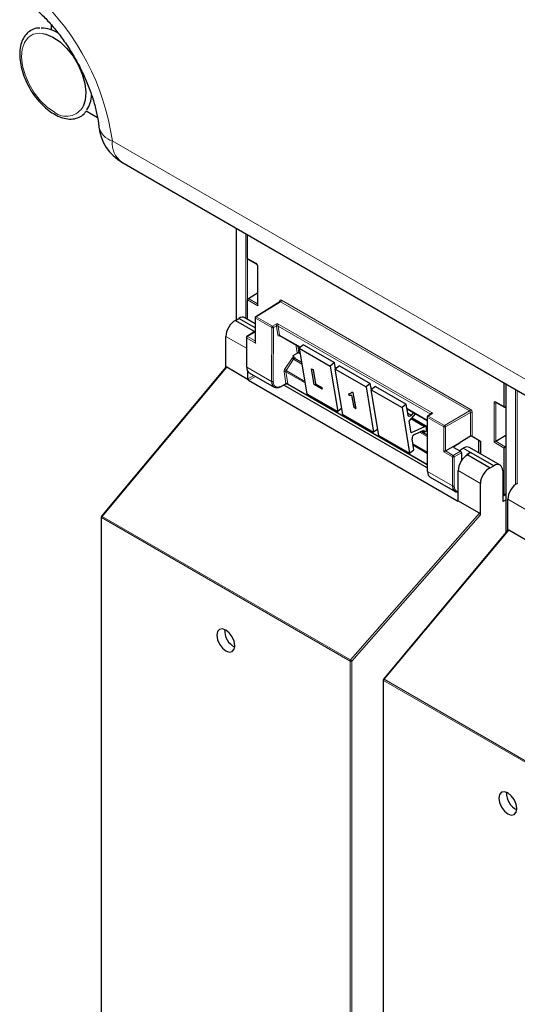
# Paper-space layout 'Blatt2' of a CAD drawing. Header units: millimetres. Extents: x 5 to 418, y 2 to 292.
# Tile 4 of 115: x 83 to 96, y 125 to 152. Entities that reach past the tile are written whole.
import ezdxf

# ---------------------------------------------------------------- set-up
doc = ezdxf.new("R2010")
doc.units = ezdxf.units.MM

psp = doc.layouts.new('Blatt2')

# ---------------------------------------------------------------- linework, layer by layer
at = {"color": 7, "linetype": 'Continuous', "lineweight": 25}
for p, q in [((83.804, 151.736), (83.804, 151.598)), ((84.739, 149.424), (85.041, 149.25)), ((85.701, 148.048), (98.847, 140.459)), ((88.765, 146.28), (88.765, 143.808)), ((89.076, 145.464), (89.076, 146.1)), ((89.083, 145.448), (89.309, 145.318)), ((89.34, 145.265), (89.34, 144.225)), ((89.076, 143.828), (89.076, 144.349)), ((89.099, 144.389), (89.34, 144.538)), ((89.943, 144.303), (89.293, 143.901)), ((88.749, 143.798), (88.838, 143.853)), ((88.749, 143.798), (89.277, 143.493)), ((89.277, 143.599), (88.838, 143.853)), ((89.277, 143.712), (89.002, 143.871)), ((89.277, 143.873), (89.277, 143.222)), ((88.491, 142.536), (88.491, 143.373)), ((89.042, 143.339), (89.042, 142.563)), ((89.243, 143.482), (89.057, 143.367)), ((89.277, 143.47), (89.26, 143.48)), ((89.943, 143.396), (90.496, 143.077)), ((90.581, 143.143), (90.465, 143.052)), ((90.465, 143.052), (90.67, 141.83)), ((90.465, 143.052), (91.29, 142.576)), ((90.581, 143.143), (91.406, 142.667)), ((90.413, 142.922), (90.29, 142.851)), ((90.29, 142.851), (90.297, 142.81)), ((90.297, 142.81), (90.297, 142.81)), ((90.529, 142.667), (90.343, 142.775)), ((90.46, 142.93), (90.488, 142.914)), ((88.495, 142.542), (85.154, 138.543)), ((89.094, 142.208), (88.514, 142.543)), ((90.867, 142.076), (90.795, 142.504)), ((90.795, 142.504), (90.838, 142.479)), ((90.795, 142.504), (90.796, 142.504)), ((90.796, 142.504), (90.839, 142.48)), ((90.838, 142.479), (90.839, 142.48)), ((90.838, 142.479), (90.901, 142.101)), ((90.839, 142.48), (90.903, 142.102)), ((91.406, 142.667), (91.29, 142.576)), ((91.29, 142.576), (91.495, 141.354)), ((91.434, 142.497), (91.406, 142.667)), ((91.427, 142.54), (91.463, 142.519)), ((91.547, 142.585), (91.431, 142.495)), ((91.431, 142.495), (92.256, 142.018)), ((91.636, 141.272), (91.431, 142.495)), ((91.547, 142.585), (92.372, 142.109)), ((89.086, 142.233), (89.086, 142.426)), ((89.119, 142.397), (89.789, 142.011)), ((94.696, 138.953), (89.097, 142.185)), ((89.97, 142.022), (90.115, 142.1)), ((93.901, 139.842), (90.05, 142.065)), ((90.147, 142.099), (93.901, 139.932)), ((91.081, 141.952), (90.867, 142.076)), ((90.901, 142.101), (90.903, 142.102)), ((90.901, 142.101), (91.073, 142.002)), ((90.903, 142.102), (91.074, 142.003)), ((91.073, 142.002), (91.074, 142.003)), ((91.073, 142.002), (91.081, 141.952)), ((91.074, 142.003), (91.082, 141.953)), ((91.081, 141.952), (91.082, 141.953)), ((92.372, 142.109), (92.256, 142.018)), ((92.256, 142.018), (92.461, 140.796)), ((92.401, 141.939), (92.372, 142.109)), ((92.394, 141.982), (92.429, 141.961)), ((92.514, 142.027), (92.398, 141.937)), ((92.514, 142.027), (93.339, 141.551)), ((95.968, 141.485), (95.968, 142.122)), ((96.011, 142.097), (96.011, 138.099)), ((90.67, 141.83), (91.495, 141.354)), ((91.795, 141.831), (91.796, 141.832)), ((91.803, 141.781), (91.795, 141.831)), ((91.877, 141.884), (91.878, 141.885)), ((91.877, 141.884), (91.905, 141.868)), ((91.878, 141.885), (91.906, 141.869)), ((91.935, 141.46), (91.878, 141.798)), ((91.905, 141.868), (91.906, 141.869)), ((91.905, 141.868), (91.977, 141.435)), ((91.906, 141.869), (91.979, 141.436)), ((92.398, 141.937), (93.223, 141.46)), ((92.602, 140.715), (92.398, 141.937)), ((91.608, 141.442), (91.495, 141.354)), ((91.977, 141.435), (91.935, 141.46)), ((91.977, 141.435), (91.979, 141.436)), ((93.339, 141.551), (93.223, 141.46)), ((93.223, 141.46), (93.427, 140.238)), ((93.388, 141.256), (93.339, 141.551)), ((93.36, 141.424), (93.898, 141.114)), ((95.748, 141.601), (95.974, 141.47)), ((96.011, 141.483), (95.99, 141.471)), ((91.636, 141.272), (92.461, 140.796)), ((93.414, 141.099), (93.585, 141.294)), ((93.532, 141.324), (93.472, 141.255)), ((93.861, 140.945), (93.475, 141.168)), ((93.488, 141.183), (93.898, 140.946)), ((93.897, 141.206), (93.901, 139.757)), ((94.002, 141.289), (93.913, 141.234)), ((92.574, 140.884), (92.461, 140.796)), ((93.468, 140.781), (93.414, 141.099)), ((93.826, 140.944), (93.468, 140.781)), ((93.884, 140.879), (93.878, 140.919)), ((93.898, 140.876), (93.883, 140.884)), ((92.602, 140.715), (93.427, 140.238)), ((93.543, 140.329), (93.494, 140.624)), ((93.558, 140.74), (93.81, 140.855)), ((93.899, 140.723), (93.731, 140.819)), ((93.773, 140.838), (93.825, 140.808)), ((93.81, 140.855), (93.815, 140.824)), ((95.062, 140.69), (94.783, 140.527)), ((95.108, 140.691), (95.334, 140.561)), ((95.741, 140.556), (96.011, 140.722)), ((94.389, 140.297), (94.783, 140.525)), ((94.613, 140.417), (94.783, 140.525)), ((94.613, 140.39), (94.794, 140.286)), ((94.783, 140.527), (94.783, 140.525)), ((95.857, 139.914), (95.036, 140.387)), ((95.289, 140.242), (95.289, 140.587)), ((95.334, 140.561), (95.334, 140.216)), ((95.968, 139.118), (95.968, 140.371)), ((95.99, 140.411), (96.011, 140.425)), ((93.427, 140.238), (93.543, 140.329)), ((94.817, 140.245), (94.817, 140.032)), ((94.989, 140.196), (94.973, 140.186)), ((94.989, 140.196), (95.595, 139.846)), ((95.071, 140.245), (95.079, 140.25)), ((95.687, 139.899), (95.079, 140.25)), ((95.595, 139.846), (95.687, 139.899)), ((93.979, 139.591), (94.648, 139.205)), ((94.732, 138.974), (94.732, 139.77)), ((95.927, 139.761), (95.927, 138.966)), ((95.328, 138.58), (95.328, 139.426)), ((95.944, 139.105), (95.927, 139.114)), ((95.961, 139.103), (96.011, 139.134)), ((95.304, 138.623), (94.724, 138.958)), ((95.951, 138.952), (96.011, 138.984)), ((96.065, 138.164), (96.065, 139.001)), ((85.146, 138.522), (85.146, 120.63)), ((96.069, 138.169), (92.728, 134.171)), ((96.668, 137.836), (96.088, 138.171)), ((92.72, 134.149), (92.72, 116.258))]:
    psp.add_line(p, q, dxfattribs=at)
at = {"color": 7, "linetype": 'Continuous', "lineweight": 18}
for p, q in [((85.442, 148.621), (98.588, 141.032)), ((88.774, 146.274), (88.774, 143.814)), ((89.024, 143.859), (89.024, 146.13)), ((89.07, 146.103), (89.07, 143.832)), ((89.076, 145.464), (89.302, 145.333)), ((89.35, 145.251), (89.35, 144.192)), ((89.35, 144.192), (89.076, 144.349)), ((89.099, 144.389), (89.34, 144.25)), ((89.983, 144.342), (95.061, 141.41)), ((89.96, 144.301), (89.31, 143.9)), ((89.936, 144.299), (89.936, 144.315)), ((95.038, 141.37), (89.96, 144.301)), ((89.723, 143.608), (89.287, 143.859)), ((89.287, 143.859), (89.287, 143.189)), ((89.31, 143.9), (89.746, 143.648)), ((89.719, 142.164), (89.723, 143.608)), ((89.746, 143.648), (89.872, 143.721)), ((89.769, 143.608), (89.766, 142.163)), ((89.849, 143.653), (89.769, 143.608)), ((89.89, 143.403), (89.849, 143.645)), ((89.872, 143.721), (94.052, 141.308)), ((93.983, 141.29), (89.896, 143.65)), ((89.896, 143.65), (89.936, 143.407)), ((89.042, 143.055), (88.491, 143.373)), ((89.051, 143.325), (89.051, 142.549)), ((89.287, 143.189), (89.051, 143.325)), ((89.26, 143.48), (89.075, 143.366)), ((89.075, 143.366), (89.277, 143.248)), ((89.963, 143.385), (89.921, 143.379)), ((89.936, 143.407), (90.502, 143.081)), ((90.407, 142.937), (90.372, 143.149)), ((90.424, 143.119), (90.454, 142.941)), ((90.071, 142.48), (90.273, 142.784)), ((90.311, 142.758), (90.109, 142.454)), ((90.311, 142.758), (90.536, 142.629)), ((90.349, 142.796), (90.353, 142.769)), ((90.454, 142.941), (90.487, 142.922)), ((88.514, 142.543), (85.169, 138.54)), ((89.051, 142.549), (89.719, 142.164)), ((90.52, 142.673), (90.528, 142.678)), ((91.426, 142.547), (91.468, 142.523)), ((89.086, 142.233), (89.245, 142.324)), ((89.292, 142.297), (89.097, 142.185)), ((90.107, 142.107), (90.054, 142.42)), ((90.62, 142.124), (90.101, 142.424)), ((90.101, 142.424), (90.153, 142.111)), ((90.109, 142.454), (90.614, 142.163)), ((89.977, 142.037), (90.107, 142.107)), ((90.154, 142.102), (93.901, 139.939)), ((92.392, 141.989), (92.434, 141.965)), ((96.02, 142.091), (96.02, 138.111)), ((96.27, 139.394), (96.27, 141.947)), ((96.317, 141.92), (96.317, 139.422)), ((93.359, 141.432), (93.897, 141.121)), ((95.694, 140.529), (95.694, 141.589)), ((95.756, 141.596), (95.741, 141.588)), ((95.741, 141.588), (95.741, 140.556)), ((95.742, 141.616), (95.968, 141.485)), ((93.379, 141.309), (93.472, 141.255)), ((93.463, 141.154), (93.826, 140.944)), ((93.492, 141.187), (93.898, 140.953)), ((93.907, 141.192), (93.911, 139.744)), ((94.343, 140.941), (93.907, 141.192)), ((94.052, 141.308), (93.93, 141.233)), ((93.93, 141.233), (94.366, 140.981)), ((93.985, 141.279), (93.983, 141.29)), ((94.366, 140.981), (95.038, 141.37)), ((95.062, 141.329), (94.389, 140.941)), ((95.062, 140.69), (95.062, 141.329)), ((95.108, 141.329), (95.108, 140.691)), ((94.343, 140.27), (94.343, 140.941)), ((94.389, 140.941), (94.389, 140.297)), ((93.697, 140.804), (93.899, 140.687)), ((93.783, 140.843), (93.815, 140.824)), ((93.898, 140.865), (93.885, 140.873)), ((93.517, 140.487), (93.9, 140.266)), ((93.9, 140.231), (93.523, 140.448)), ((94.613, 140.417), (94.613, 140.39)), ((94.867, 140.373), (95.079, 140.25)), ((95.279, 140.247), (95.279, 140.592)), ((95.968, 140.371), (95.694, 140.529)), ((95.74, 140.555), (95.99, 140.411)), ((94.578, 140.134), (94.343, 140.27)), ((94.389, 140.297), (94.601, 140.175)), ((94.578, 139.358), (94.578, 140.134)), ((94.601, 140.175), (94.794, 140.286)), ((94.817, 140.245), (94.625, 140.134)), ((94.625, 140.134), (94.625, 139.358)), ((95.048, 140.259), (95.071, 140.245)), ((93.911, 139.744), (94.578, 139.358)), ((95.328, 139.426), (94.732, 139.77)), ((95.968, 139.118), (96.011, 139.145)), ((94.696, 138.953), (94.732, 138.975)), ((95.927, 138.966), (95.951, 138.952)), ((96.616, 138.683), (96.065, 139.001)), ((91.827, 134.657), (85.156, 138.508)), ((85.156, 138.508), (85.156, 120.616)), ((85.169, 138.54), (91.84, 134.689)), ((91.84, 134.689), (95.304, 138.623)), ((95.328, 138.58), (91.874, 134.657)), ((96.088, 138.171), (92.743, 134.168)), ((91.827, 116.765), (91.827, 134.657)), ((91.874, 134.657), (91.874, 116.765)), ((99.401, 130.285), (92.73, 134.136)), ((92.73, 134.136), (92.73, 116.244)), ((92.743, 134.168), (99.414, 130.316))]:
    psp.add_line(p, q, dxfattribs=at)
at = {"color": 7, "linetype": 'Continuous', "lineweight": 18, "flags": 128}
for points in [[(83.888, 149.392), (83.696, 149.522), (83.512, 149.697), (83.346, 149.907), (83.206, 150.141), (83.1, 150.389), (83.031, 150.637), (83.005, 150.873), (83.022, 151.085), (83.082, 151.263), (83.18, 151.398), (83.314, 151.482), (83.475, 151.512), (83.572, 151.505)], [(85.154, 138.543), (85.155, 138.544), (85.157, 138.544), (85.16, 138.544), (85.164, 138.542), (85.169, 138.54)], [(92.728, 134.171), (92.729, 134.172), (92.731, 134.172), (92.735, 134.171), (92.738, 134.17), (92.743, 134.168)]]:
    psp.add_lwpolyline(points, dxfattribs=at)
at = {"color": 7, "linetype": 'Continuous', "lineweight": 25, "flags": 128}
for points in [[(83.572, 151.505), (83.655, 151.487), (83.847, 151.406), (84.039, 151.276), (84.223, 151.101), (84.389, 150.891), (84.528, 150.657), (84.635, 150.409), (84.703, 150.161), (84.729, 149.925), (84.712, 149.713), (84.659, 149.547)], [(93.472, 141.255), (93.459, 141.243), (93.446, 141.233), (93.432, 141.227), (93.419, 141.225), (93.408, 141.228), (93.399, 141.234), (93.392, 141.243), (93.388, 141.256)], [(93.815, 140.824), (93.82, 140.812), (93.829, 140.806), (93.842, 140.807), (93.856, 140.815), (93.869, 140.828), (93.879, 140.845), (93.884, 140.862), (93.884, 140.879)], [(88.491, 135.489), (88.398, 135.521), (88.319, 135.506), (88.267, 135.445), (88.248, 135.348), (88.267, 135.23), (88.319, 135.109), (88.398, 135.002), (88.491, 134.927), (88.585, 134.895), (88.664, 134.91), (88.716, 134.971), (88.735, 135.068), (88.716, 135.186), (88.664, 135.307), (88.585, 135.414), (88.491, 135.489)], [(96.066, 131.117), (95.972, 131.149), (95.893, 131.134), (95.841, 131.073), (95.822, 130.976), (95.841, 130.858), (95.893, 130.736), (95.972, 130.63), (96.066, 130.555), (96.159, 130.522), (96.238, 130.537), (96.29, 130.598), (96.309, 130.695), (96.29, 130.813), (96.238, 130.935), (96.159, 131.041), (96.066, 131.117)]]:
    psp.add_lwpolyline(points, dxfattribs=at)
at = {"color": 7, "linetype": 'Continuous', "lineweight": 18}
for centre, radius, start, end in [((78.931, 147.698), 6.577, 8.0649, 47.046), ((84.208, 149.794), 0.514, 231.5151, 331.2669), ((85.574, 149.107), 0.504, 193.7996, 254.8546), ((86.058, 148.555), 0.62, 173.888, 234.7998), ((89.318, 145.331), 0.0161, 172.9606, 235.6794), ((89.357, 145.267), 0.0169, 186.7025, 245.4816), ((89.931, 144.344), 0.0514, 303.2297, 357.3477), ((89.928, 144.298), 0.0182, 19.2634, 64.3043), ((89.293, 143.874), 0.016, 184.1293, 247.1908), ((89.338, 143.857), 0.0514, 123.2297, 177.3477), ((89.301, 143.887), 0.0162, 53.4892, 117.3259), ((89.774, 143.605), 0.0514, 123.2297, 177.3477), ((89.746, 143.653), 0.0512, 242.4759, 296.7416), ((89.717, 143.604), 0.0528, 3.4149, 56.4832), ((89.872, 143.609), 0.0504, 62.6429, 117.9178), ((89.876, 143.609), 0.0449, 63.9209, 126.4321), ((89.058, 143.34), 0.016, 184.1293, 247.1908), ((89.103, 143.323), 0.0514, 123.2297, 177.3477), ((89.065, 143.352), 0.0162, 53.4892, 117.3259), ((89.917, 143.367), 0.0449, 63.9209, 126.4321), ((89.944, 143.374), 0.0238, 102.175, 169.771), ((90.531, 143.122), 0.425, 232.6804, 238.9253), ((90.36, 142.779), 0.0204, 123.7902, 182.0212), ((90.434, 142.901), 0.0449, 63.9209, 126.4321), ((90.329, 142.818), 0.425, 232.6804, 238.9253), ((90.081, 142.384), 0.0449, 63.9209, 126.4321), ((89.743, 142.209), 0.0512, 242.4759, 296.7416), ((89.96, 142.035), 0.0167, 303.6026, 5.3504), ((90.134, 142.071), 0.0449, 63.9209, 126.4321), ((90.131, 142.069), 0.0408, 54.9274, 123.3475), ((95.718, 141.634), 0.0514, 242.6565, 296.7662), ((95.758, 141.614), 0.0165, 173.888, 234.7998), ((93.914, 141.207), 0.0164, 185.2459, 246.429), ((93.958, 141.19), 0.0514, 123.2297, 177.3477), ((93.92, 141.219), 0.0167, 54.4655, 116.3558), ((93.975, 141.278), 0.018, 17.5405, 64.455), ((93.973, 141.272), 0.0203, 30.4838, 61.6846), ((95.01, 141.413), 0.0514, 303.2297, 357.3477), ((95.085, 141.283), 0.0514, 62.6565, 116.7662), ((94.394, 140.938), 0.0514, 123.2297, 177.3477), ((94.366, 140.986), 0.0514, 242.6565, 296.7662), ((94.337, 140.937), 0.0529, 3.5222, 56.4778), ((94.63, 140.132), 0.0514, 123.2297, 177.3477), ((94.602, 140.18), 0.0514, 242.6565, 296.7662), ((94.572, 140.131), 0.0529, 3.5222, 56.4778), ((94.602, 139.404), 0.0514, 242.6565, 296.7662), ((85.163, 138.523), 0.0165, 185.0787, 246.2415), ((85.207, 138.506), 0.0515, 138.52, 177.2636), ((91.879, 134.655), 0.0515, 138.52, 177.2636), ((91.851, 134.703), 0.0514, 242.6565, 296.7662), ((91.782, 134.593), 0.112, 34.6783, 58.7001), ((92.737, 134.151), 0.0165, 185.0787, 246.2415), ((92.781, 134.133), 0.0515, 138.52, 177.2636)]:
    psp.add_arc(centre, radius, start, end, dxfattribs=at)
at = {"color": 7, "linetype": 'Continuous', "lineweight": 25}
for centre, radius, start, end in [((83.532, 150.812), 0.833, 56.3562, 90.082), ((84.17, 149.865), 0.716, 324.6226, 358.3398), ((86.326, 149.131), 1.25, 186.6105, 240.0027), ((89.311, 143.873), 0.0333, 121.7291, 180), ((89.075, 143.339), 0.0333, 121.7291, 180), ((89.058, 142.564), 0.016, 184.1293, 247.1908), ((89.963, 142.037), 0.0165, 233.6157, 292.9576), ((93.931, 141.206), 0.0333, 121.7318, 180.1525), ((93.844, 140.916), 0.0339, 4.7698, 122.1417), ((93.616, 140.633), 0.122, 118.1691, 184.1411), ((93.917, 139.759), 0.0164, 185.2459, 246.429), ((85.179, 138.522), 0.0333, 140.1152, 180), ((88.953, 135.474), 0.495, 176.4112, 243.5834), ((92.754, 134.149), 0.0333, 140.1152, 180), ((96.527, 131.102), 0.495, 176.4112, 243.5834)]:
    psp.add_arc(centre, radius, start, end, dxfattribs=at)
for centre, major_axis, ratio, start_param, end_param in [((89.1, 145.477), (0.0171, 0.0286), 0.587369, 2.36515, 3.150629), ((89.1, 144.363), (0.0171, 0.0286), 0.587369, 0.846713, 2.36515), ((89.373, 144.205), (-0.0236, 0.0408), 0.577335, 0.785358, 1.570756), ((88.722, 143.512), (0.162, 0.291), 0.567218, 0.660989, 2.347686), ((88.838, 143.581), (0.162, 0.291), 0.567218, 6.274758, 7.060075), ((89.26, 143.453), (-0.0167, 0.0289), 0.577206, 5.498021, 6.300635), ((89.311, 143.202), (-0.0236, 0.0408), 0.577335, 0.785358, 1.570756), ((88.514, 142.512), (-0.0148, 0.0325), 0.565458, 5.613623, 6.548363), ((89.283, 142.687), (0.163, 0.291), 0.568242, 2.348502, 3.133981), ((89.11, 142.219), (-0.0167, 0.0289), 0.577557, 0.785632, 1.615746), ((89.146, 142.24), (0.0505, 0.054), 0.359583, 2.484661, 3.225039), ((89.958, 142.298), (0.171, 0.286), 0.584752, 2.365594, 3.918937), ((95.991, 141.499), (0.0162, 0.0291), 0.567218, 2.347686, 3.866122), ((95.085, 140.676), (0.0333, 0.0008), 0.592198, 0.771607, 2.32495), ((94.637, 140.404), (0.0333, 0.0005), 0.587275, 2.373339, 3.917956), ((94.867, 140.1), (0.163, 0.291), 0.568242, 0.777706, 1.182052), ((94.867, 140.1), (0.171, 0.286), 0.586378, 0.008105, 0.793422), ((95.718, 140.542), (0.0333, 0.0192), 0.00007, 0.837717, 2.356154), ((95.718, 140.57), (0.0333, 0.0016), 0.606667, 5.416362, 5.451269), ((95.991, 140.385), (0.0162, 0.0291), 0.567218, 0.82925, 2.347686), ((94.366, 140.284), (0.0333, 0.0192), 0.00007, 0.802811, 2.356154), ((94.964, 139.909), (0.162, 0.291), 0.567218, 0.735275, 2.347686), ((94.794, 140.259), (-0.0167, 0.0289), 0.577557, 3.927224, 5.497716), ((95.056, 139.991), (0.162, 0.291), 0.566193, 0.810986, 1.231269), ((95.079, 139.978), (0.162, 0.291), 0.567218, 0.77689, 0.811796), ((95.567, 139.56), (0.171, 0.286), 0.587369, 0.678453, 2.36515), ((95.687, 139.627), (0.171, 0.286), 0.587369, 5.506743, 7.077539), ((94.143, 139.882), (0.162, 0.291), 0.569814, 2.347111, 3.13259), ((94.818, 139.492), (0.171, 0.286), 0.586378, 2.364218, 3.568607), ((96.296, 139.139), (0.162, 0.291), 0.567218, 0.660989, 2.347686), ((95.944, 139.132), (-0.0167, 0.0289), 0.577206, 2.356428, 3.92692), ((94.743, 139.009), (0.0487, 0.0552), 0.363623, 3.214844, 3.955221), ((94.708, 138.987), (-0.0167, 0.0289), 0.577206, 3.096806, 3.92692), ((95.951, 138.979), (0.0171, 0.0286), 0.587369, 2.36515, 3.918493), ((95.304, 138.593), (-0.0146, 0.0323), 0.574256, 4.046328, 5.609201), ((96.088, 138.14), (-0.0148, 0.0325), 0.565458, 5.613623, 6.548363)]:
    psp.add_ellipse(centre, major_axis=major_axis, ratio=ratio, start_param=start_param, end_param=end_param, dxfattribs=at)
at = {"color": 7, "linetype": 'Continuous', "lineweight": 18}
for centre, major_axis, ratio, start_param, end_param in [((89.302, 145.279), (-0.0333, 0.0578), 0.577908, 3.92875, 5.498633), ((89.983, 144.288), (-0.0333, 0.0578), 0.577206, 5.498021, 7.068512), ((89.959, 144.274), (-0.0158, 0.0294), 0.576503, 5.515406, 6.31802), ((89.873, 143.694), (0.0211, 0.0489), 0.234251, 1.089993, 2.663561), ((89.897, 143.681), (0.0344, 0.0571), 0.585558, 2.386902, 2.54121), ((89.873, 143.694), (-0.0202, 0.0487), 0.214465, 3.634049, 5.207618), ((89.92, 143.667), (0.0177, 0.0283), 0.593469, 2.398065, 2.552372), ((89.937, 143.439), (0.0344, 0.0571), 0.585558, 2.54121, 3.588407), ((89.96, 143.425), (0.0177, 0.0283), 0.593469, 2.552372, 3.163319), ((90.304, 142.76), (0.0344, 0.0571), 0.585558, 0.939456, 1.494012), ((90.303, 142.759), (0.0323, 0.0583), 0.568962, 5.662266, 7.184369), ((90.327, 142.746), (0.0177, 0.0283), 0.593469, 0.941753, 1.505175), ((90.327, 142.746), (0.0157, 0.0294), 0.560319, 6.263818, 7.183844), ((90.455, 142.973), (0.0344, 0.0571), 0.585558, 2.54121, 2.90933), ((90.478, 142.959), (0.0177, 0.0283), 0.593469, 2.552372, 3.163319), ((90.102, 142.456), (0.0344, 0.0571), 0.585558, 1.494012, 2.54121), ((90.125, 142.442), (0.0177, 0.0283), 0.593469, 1.505175, 2.552372), ((89.981, 142.284), (0.155, 0.257), 0.585558, 2.366677, 3.92002), ((90.083, 142.12), (-0.0241, 0.0247), 0.35216, 3.652218, 3.840823), ((90.132, 142.147), (0.0212, 0.0476), 0.236756, 2.827209, 3.438277), ((90.132, 142.147), (-0.0197, 0.0482), 0.23661, 2.84514, 3.456086), ((90.106, 142.138), (-0.0408, 0.0535), 0.467927, 3.678044, 3.866649), ((95.742, 141.561), (-0.0333, 0.0578), 0.576853, 5.499542, 7.069425), ((95.765, 141.575), (-0.0183, 0.028), 0.55464, 6.20273, 7.03952), ((94.053, 141.281), (0.0697, -0.0149), 0.370375, 1.655752, 3.22932), ((94.005, 141.309), (0.0157, 0.0294), 0.560319, 2.356971, 2.511278), ((94.053, 141.281), (0.0692, 0.017), 0.370371, 1.485914, 2.288556), ((95.038, 141.342), (-0.0167, 0.0289), 0.598058, 3.927226, 5.497718), ((95.061, 141.356), (-0.0333, 0.0577), 0.577557, 3.927224, 5.497716), ((94.841, 139.478), (0.154, 0.257), 0.587369, 2.36515, 3.406946)]:
    psp.add_ellipse(centre, major_axis=major_axis, ratio=ratio, start_param=start_param, end_param=end_param, dxfattribs=at)
at = {"color": 7, "linetype": 'Continuous', "lineweight": 25}
for points, knots in [([(83.434, 152.116), (83.477, 152.076), (83.602, 151.959), (83.807, 151.739), (84.043, 151.449), (84.265, 151.133), (84.468, 150.797), (84.648, 150.449), (84.801, 150.097), (84.924, 149.747), (85.016, 149.408), (85.063, 149.156), (85.08, 149.021), (85.084, 148.987)], [0, 0, 0, 0, 0.051834, 0.152361, 0.253723, 0.355838, 0.458405, 0.561117, 0.663595, 0.765501, 0.866541, 0.966451, 1, 1, 1, 1]), ([(83.498, 151.648), (83.468, 151.648), (83.379, 151.647), (83.249, 151.59), (83.121, 151.486), (83.027, 151.34), (82.969, 151.162), (82.949, 150.955), (82.966, 150.725), (83.021, 150.483), (83.112, 150.239), (83.234, 150.003), (83.382, 149.783), (83.552, 149.589), (83.728, 149.432), (83.848, 149.359), (83.903, 149.325)], [0, 0, 0, 0, 0.037901, 0.111761, 0.183666, 0.255268, 0.328296, 0.403168, 0.479003, 0.554948, 0.63076, 0.706474, 0.782186, 0.85799, 0.933992, 1, 1, 1, 1]), ([(83.903, 149.325), (83.937, 149.308), (84.036, 149.257), (84.199, 149.209), (84.384, 149.2), (84.549, 149.247), (84.67, 149.321), (84.72, 149.391), (84.737, 149.416)], [0, 0, 0, 0, 0.106595, 0.309226, 0.511216, 0.708608, 0.900053, 1, 1, 1, 1]), ([(89.309, 145.318), (89.311, 145.316), (89.316, 145.314), (89.324, 145.305), (89.331, 145.295), (89.337, 145.283), (89.339, 145.272), (89.34, 145.267), (89.34, 145.265)], [0, 0, 0, 0, 0.161224, 0.32474, 0.503515, 0.690992, 0.858324, 1, 1, 1, 1]), ([(89.946, 144.306), (89.946, 144.306), (89.946, 144.306), (89.944, 144.304), (89.943, 144.303), (89.943, 144.303)], [0, 0, 0, 0, 0.234585, 0.918463, 1, 1, 1, 1]), ([(89.939, 143.398), (89.939, 143.398), (89.94, 143.398), (89.942, 143.397), (89.943, 143.396)], [0, 0, 0, 0, 0.523722, 1, 1, 1, 1]), ([(90.297, 142.81), (90.298, 142.807), (90.299, 142.801), (90.304, 142.791), (90.311, 142.782), (90.317, 142.775), (90.322, 142.772), (90.323, 142.771), (90.324, 142.771)], [0, 0, 0, 0, 0.214711, 0.429422, 0.644123, 0.858848, 0.965995, 1, 1, 1, 1]), ([(90.343, 142.775), (90.343, 142.776), (90.34, 142.776), (90.339, 142.779), (90.339, 142.779), (90.339, 142.779)], [0, 0, 0, 0, 0.223305, 0.977467, 1, 1, 1, 1]), ([(90.456, 142.931), (90.454, 142.931), (90.444, 142.931), (90.429, 142.929), (90.418, 142.924), (90.413, 142.922)], [0, 0, 0, 0, 0.142295, 0.638048, 1, 1, 1, 1]), ([(90.456, 142.931), (90.456, 142.931), (90.456, 142.931), (90.459, 142.931), (90.46, 142.93), (90.46, 142.93)], [0, 0, 0, 0, 0.066112, 0.770891, 1, 1, 1, 1]), ([(90.116, 142.1), (90.118, 142.101), (90.124, 142.104), (90.134, 142.104), (90.142, 142.102), (90.146, 142.1), (90.146, 142.1)], [0, 0, 0, 0, 0.22684, 0.616821, 0.995683, 1, 1, 1, 1]), ([(91.795, 141.831), (91.816, 141.834), (91.852, 141.839), (91.87, 141.87), (91.877, 141.884)], [0, 0, 0, 0, 0.560204, 1, 1, 1, 1]), ([(91.796, 141.832), (91.817, 141.834), (91.846, 141.836), (91.859, 141.858), (91.862, 141.863)], [0, 0, 0, 0, 0.763818, 1, 1, 1, 1]), ([(91.878, 141.798), (91.866, 141.792), (91.845, 141.78), (91.816, 141.781), (91.803, 141.781)], [0, 0, 0, 0, 0.559755, 1, 1, 1, 1]), ([(95.744, 141.602), (95.744, 141.602), (95.745, 141.602), (95.747, 141.601), (95.748, 141.601)], [0, 0, 0, 0, 0.59177, 1, 1, 1, 1]), ([(95.048, 140.259), (95.048, 140.259), (95.048, 140.259), (95.048, 140.258), (95.048, 140.257), (95.045, 140.254), (95.034, 140.241), (95.017, 140.22), (94.997, 140.203), (94.989, 140.196)], [0, 0, 0, 0, 0.001889, 0.004446, 0.011168, 0.040889, 0.158687, 0.629671, 1, 1, 1, 1])]:
    psp.add_open_spline(points, degree=3, knots=knots, dxfattribs=at)

doc.saveas('drawing.dxf')
